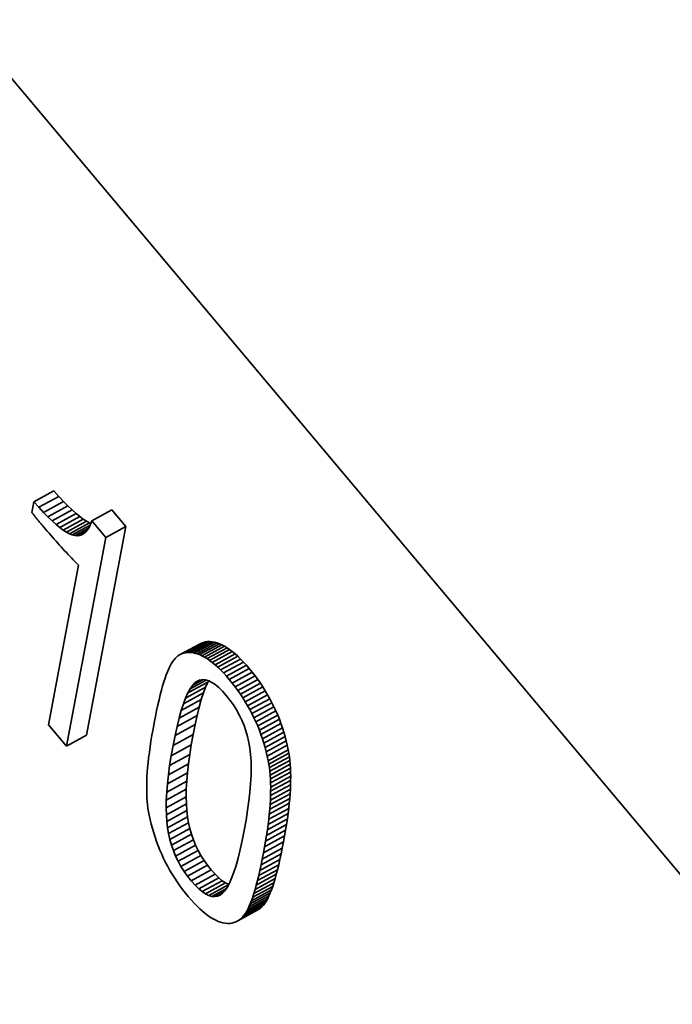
# Model space of a CAD drawing. Header units: millimetres. Extents: x -34 to 6620, y -230 to 4700.
# Tile 40 of 216: x 684 to 710, y 3619 to 3658. Entities that reach past the tile are written whole.
import ezdxf

# ---------------------------------------------------------------- set-up
doc = ezdxf.new("R2010")
doc.units = ezdxf.units.MM
doc.layers.add('1', color=7, linetype='Continuous', true_color=0xffffff)

msp = doc.modelspace()

# ---------------------------------------------------------------- linework, layer by layer
at = {"layer": '1', "color": 7, "linetype": 'Continuous', "lineweight": 35}
for p, q in [((637.305, 3710.493), (751.17, 3575.019)), ((685.011, 3639.244), (684.209, 3638.807)), ((685.208, 3639.024), (685.011, 3639.244)), ((684.209, 3638.807), (684.128, 3638.379)), ((684.406, 3638.587), (684.209, 3638.807)), ((685.208, 3639.024), (684.406, 3638.587)), ((685.395, 3638.823), (684.593, 3638.386)), ((685.395, 3638.823), (685.208, 3639.024)), ((685.572, 3638.642), (685.395, 3638.823)), ((684.128, 3638.379), (684.146, 3638.355)), ((684.146, 3638.355), (684.165, 3638.331)), ((684.165, 3638.331), (684.183, 3638.307)), ((684.183, 3638.307), (684.201, 3638.283)), ((684.201, 3638.283), (684.22, 3638.259)), ((684.593, 3638.386), (684.406, 3638.587)), ((684.77, 3638.205), (684.593, 3638.386)), ((685.572, 3638.642), (684.77, 3638.205)), ((685.74, 3638.48), (684.938, 3638.043)), ((685.898, 3638.337), (685.096, 3637.9)), ((685.74, 3638.48), (685.572, 3638.642)), ((685.898, 3638.337), (685.74, 3638.48)), ((686.047, 3638.214), (685.898, 3638.337)), ((687.329, 3638.482), (686.527, 3638.045)), ((687.89, 3637.815), (687.329, 3638.482)), ((684.22, 3638.259), (684.238, 3638.235)), ((684.238, 3638.235), (684.257, 3638.212)), ((684.257, 3638.212), (684.276, 3638.188)), ((684.276, 3638.188), (684.294, 3638.165)), ((684.294, 3638.165), (684.313, 3638.141)), ((684.313, 3638.141), (684.333, 3638.117)), ((684.333, 3638.117), (684.355, 3638.091)), ((684.355, 3638.091), (684.379, 3638.062)), ((684.379, 3638.062), (684.405, 3638.031)), ((684.405, 3638.031), (684.432, 3637.998)), ((684.432, 3637.998), (684.462, 3637.962)), ((684.462, 3637.962), (684.493, 3637.925)), ((684.493, 3637.925), (684.526, 3637.885)), ((684.526, 3637.885), (684.562, 3637.843)), ((684.938, 3638.043), (684.77, 3638.205)), ((685.096, 3637.9), (684.938, 3638.043)), ((685.245, 3637.777), (685.096, 3637.9)), ((686.047, 3638.214), (685.245, 3637.777)), ((686.186, 3638.111), (685.385, 3637.674)), ((686.316, 3638.027), (685.514, 3637.59)), ((686.436, 3637.962), (685.634, 3637.525)), ((686.186, 3638.111), (686.047, 3638.214)), ((686.316, 3638.027), (686.186, 3638.111)), ((686.436, 3637.962), (686.316, 3638.027)), ((686.474, 3637.906), (686.415, 3637.785)), ((686.488, 3637.942), (686.436, 3637.962)), ((686.527, 3638.045), (686.474, 3637.906)), ((687.088, 3637.378), (686.527, 3638.045)), ((684.562, 3637.843), (684.599, 3637.798)), ((684.599, 3637.798), (684.67, 3637.715)), ((684.67, 3637.715), (684.742, 3637.632)), ((684.742, 3637.632), (684.813, 3637.55)), ((684.813, 3637.55), (684.883, 3637.469)), ((685.385, 3637.674), (685.245, 3637.777)), ((685.514, 3637.59), (685.385, 3637.674)), ((685.634, 3637.525), (685.514, 3637.59)), ((685.745, 3637.48), (685.634, 3637.525)), ((686.455, 3637.867), (685.745, 3637.48)), ((686.394, 3637.752), (685.848, 3637.454)), ((686.327, 3637.654), (685.946, 3637.446)), ((686.252, 3637.574), (686.038, 3637.457)), ((686.205, 3637.533), (686.124, 3637.486)), ((686.281, 3637.599), (686.205, 3637.533)), ((686.35, 3637.683), (686.281, 3637.599)), ((686.311, 3629.456), (687.89, 3637.815)), ((686.415, 3637.785), (686.35, 3637.683)), ((687.89, 3637.815), (687.088, 3637.378)), ((684.883, 3637.469), (684.954, 3637.389)), ((684.954, 3637.389), (685.024, 3637.309)), ((685.024, 3637.309), (685.094, 3637.231)), ((685.094, 3637.231), (685.163, 3637.153)), ((685.163, 3637.153), (685.232, 3637.077)), ((685.509, 3629.019), (687.088, 3637.378)), ((685.848, 3637.454), (685.745, 3637.48)), ((685.946, 3637.446), (685.848, 3637.454)), ((686.038, 3637.457), (685.946, 3637.446)), ((686.124, 3637.486), (686.038, 3637.457)), ((685.232, 3637.077), (685.301, 3637.001)), ((685.301, 3637.001), (685.369, 3636.926)), ((685.369, 3636.926), (685.438, 3636.851)), ((685.438, 3636.851), (685.506, 3636.777)), ((685.506, 3636.777), (685.575, 3636.704)), ((685.575, 3636.704), (685.644, 3636.631)), ((685.644, 3636.631), (685.713, 3636.559)), ((685.713, 3636.559), (685.781, 3636.487)), ((685.781, 3636.487), (685.85, 3636.416)), ((685.85, 3636.416), (685.919, 3636.345)), ((685.919, 3636.345), (685.988, 3636.275)), ((685.988, 3636.275), (684.787, 3629.878)), ((691, 3633.179), (690.198, 3632.742)), ((691.086, 3633.199), (690.284, 3632.762)), ((691.173, 3633.21), (690.371, 3632.773)), ((691.262, 3633.212), (690.46, 3632.775)), ((691.354, 3633.204), (690.552, 3632.767)), ((691.447, 3633.188), (690.645, 3632.751)), ((691.543, 3633.161), (690.741, 3632.724)), ((691, 3633.179), (690.917, 3633.15)), ((691.086, 3633.199), (691, 3633.179)), ((691.173, 3633.21), (691.086, 3633.199)), ((691.262, 3633.212), (691.173, 3633.21)), ((691.354, 3633.204), (691.262, 3633.212)), ((691.447, 3633.188), (691.354, 3633.204)), ((691.543, 3633.161), (691.447, 3633.188)), ((691.64, 3633.126), (691.543, 3633.161)), ((690.836, 3633.111), (690.034, 3632.674)), ((690.917, 3633.15), (690.115, 3632.713)), ((690.284, 3632.762), (690.198, 3632.742)), ((690.371, 3632.773), (690.284, 3632.762)), ((690.46, 3632.775), (690.371, 3632.773)), ((690.552, 3632.767), (690.46, 3632.775)), ((690.645, 3632.751), (690.552, 3632.767)), ((690.917, 3633.15), (690.836, 3633.111)), ((691.64, 3633.126), (690.838, 3632.689)), ((691.739, 3633.081), (690.937, 3632.644)), ((691.841, 3633.028), (691.039, 3632.591)), ((691.944, 3632.965), (691.142, 3632.528)), ((692.049, 3632.892), (691.247, 3632.455)), ((692.156, 3632.811), (691.354, 3632.374)), ((691.739, 3633.081), (691.64, 3633.126)), ((691.841, 3633.028), (691.739, 3633.081)), ((691.944, 3632.965), (691.841, 3633.028)), ((692.049, 3632.892), (691.944, 3632.965)), ((692.156, 3632.811), (692.049, 3632.892)), ((692.264, 3632.72), (692.156, 3632.811)), ((689.76, 3632.396), (689.708, 3632.312)), ((689.813, 3632.471), (689.76, 3632.396)), ((689.867, 3632.536), (689.813, 3632.471)), ((689.922, 3632.591), (689.867, 3632.536)), ((689.977, 3632.637), (689.922, 3632.591)), ((690.034, 3632.674), (689.977, 3632.637)), ((690.115, 3632.713), (690.034, 3632.674)), ((690.198, 3632.742), (690.115, 3632.713)), ((690.741, 3632.724), (690.645, 3632.751)), ((690.838, 3632.689), (690.741, 3632.724)), ((690.937, 3632.644), (690.838, 3632.689)), ((691.039, 3632.591), (690.937, 3632.644)), ((691.142, 3632.528), (691.039, 3632.591)), ((691.247, 3632.455), (691.142, 3632.528)), ((691.354, 3632.374), (691.247, 3632.455)), ((691.462, 3632.283), (691.354, 3632.374)), ((692.264, 3632.72), (691.462, 3632.283)), ((692.375, 3632.62), (691.573, 3632.183)), ((692.487, 3632.511), (691.685, 3632.074)), ((692.602, 3632.392), (691.8, 3631.955)), ((692.375, 3632.62), (692.264, 3632.72)), ((692.487, 3632.511), (692.375, 3632.62)), ((692.602, 3632.392), (692.487, 3632.511)), ((692.718, 3632.264), (692.602, 3632.392)), ((689.557, 3632.001), (689.509, 3631.879)), ((689.606, 3632.114), (689.557, 3632.001)), ((689.657, 3632.218), (689.606, 3632.114)), ((689.708, 3632.312), (689.657, 3632.218)), ((691.573, 3632.183), (691.462, 3632.283)), ((691.685, 3632.074), (691.573, 3632.183)), ((691.8, 3631.955), (691.685, 3632.074)), ((692.718, 3632.264), (691.916, 3631.827)), ((692.836, 3632.127), (692.034, 3631.69)), ((692.953, 3631.985), (692.151, 3631.548)), ((692.836, 3632.127), (692.718, 3632.264)), ((692.953, 3631.985), (692.836, 3632.127)), ((693.066, 3631.84), (692.953, 3631.985)), ((689.412, 3631.598), (689.364, 3631.438)), ((689.46, 3631.745), (689.412, 3631.598)), ((689.509, 3631.879), (689.46, 3631.745)), ((691.176, 3631.588), (690.374, 3631.151)), ((691.11, 3631.67), (690.465, 3631.319)), ((690.985, 3631.686), (690.559, 3631.454)), ((690.869, 3631.672), (690.654, 3631.555)), ((690.753, 3631.626), (690.654, 3631.555)), ((690.858, 3631.67), (690.753, 3631.626)), ((690.969, 3631.687), (690.858, 3631.67)), ((691.085, 3631.678), (690.969, 3631.687)), ((691.208, 3631.641), (691.085, 3631.678)), ((691.176, 3631.588), (691.086, 3631.387)), ((691.205, 3631.642), (691.176, 3631.588)), ((691.337, 3631.577), (691.208, 3631.641)), ((691.472, 3631.486), (691.337, 3631.577)), ((691.916, 3631.827), (691.8, 3631.955)), ((692.034, 3631.69), (691.916, 3631.827)), ((692.151, 3631.548), (692.034, 3631.69)), ((693.066, 3631.84), (692.264, 3631.403)), ((693.175, 3631.692), (692.373, 3631.255)), ((693.175, 3631.692), (693.066, 3631.84)), ((693.28, 3631.543), (693.175, 3631.692)), ((689.316, 3631.266), (689.267, 3631.08)), ((689.364, 3631.438), (689.316, 3631.266)), ((691.086, 3631.387), (690.284, 3630.95)), ((690.465, 3631.319), (690.374, 3631.151)), ((690.559, 3631.454), (690.465, 3631.319)), ((690.654, 3631.555), (690.559, 3631.454)), ((691.086, 3631.387), (690.997, 3631.153)), ((691.613, 3631.368), (691.472, 3631.486)), ((691.76, 3631.223), (691.613, 3631.368)), ((691.913, 3631.051), (691.76, 3631.223)), ((692.264, 3631.403), (692.151, 3631.548)), ((692.373, 3631.255), (692.264, 3631.403)), ((692.478, 3631.106), (692.373, 3631.255)), ((693.28, 3631.543), (692.478, 3631.106)), ((693.381, 3631.391), (692.579, 3630.954)), ((693.477, 3631.237), (692.675, 3630.8)), ((693.381, 3631.391), (693.28, 3631.543)), ((693.477, 3631.237), (693.381, 3631.391)), ((693.57, 3631.08), (693.477, 3631.237)), ((689.219, 3630.881), (689.171, 3630.67)), ((689.267, 3631.08), (689.219, 3630.881)), ((690.911, 3630.885), (690.109, 3630.448)), ((690.997, 3631.153), (690.195, 3630.716)), ((690.284, 3630.95), (690.195, 3630.716)), ((690.374, 3631.151), (690.284, 3630.95)), ((690.911, 3630.885), (690.826, 3630.584)), ((690.997, 3631.153), (690.911, 3630.885)), ((692.062, 3630.864), (691.913, 3631.051)), ((692.199, 3630.672), (692.062, 3630.864)), ((692.579, 3630.954), (692.478, 3631.106)), ((692.675, 3630.8), (692.579, 3630.954)), ((692.768, 3630.643), (692.675, 3630.8)), ((693.57, 3631.08), (692.768, 3630.643)), ((693.659, 3630.922), (692.857, 3630.485)), ((693.659, 3630.922), (693.57, 3631.08)), ((693.744, 3630.761), (693.659, 3630.922)), ((689.122, 3630.445), (689.074, 3630.208)), ((689.171, 3630.67), (689.122, 3630.445)), ((690.826, 3630.584), (690.024, 3630.147)), ((690.109, 3630.448), (690.024, 3630.147)), ((690.195, 3630.716), (690.109, 3630.448)), ((690.826, 3630.584), (690.743, 3630.25)), ((692.323, 3630.474), (692.199, 3630.672)), ((692.436, 3630.271), (692.323, 3630.474)), ((692.857, 3630.485), (692.768, 3630.643)), ((692.942, 3630.324), (692.857, 3630.485)), ((693.744, 3630.761), (692.942, 3630.324)), ((693.824, 3630.598), (693.022, 3630.161)), ((693.901, 3630.432), (693.099, 3629.995)), ((693.824, 3630.598), (693.744, 3630.761)), ((693.901, 3630.432), (693.824, 3630.598)), ((693.973, 3630.266), (693.901, 3630.432)), ((689.074, 3630.208), (689.025, 3629.957)), ((690.743, 3630.25), (689.941, 3629.813)), ((690.024, 3630.147), (689.941, 3629.813)), ((690.743, 3630.25), (690.662, 3629.883)), ((692.537, 3630.062), (692.436, 3630.271)), ((692.625, 3629.848), (692.537, 3630.062)), ((693.022, 3630.161), (692.942, 3630.324)), ((693.099, 3629.995), (693.022, 3630.161)), ((693.973, 3630.266), (693.171, 3629.829)), ((694.041, 3630.097), (693.239, 3629.661)), ((694.041, 3630.097), (693.973, 3630.266)), ((694.104, 3629.928), (694.041, 3630.097)), ((684.787, 3629.878), (685.509, 3629.019)), ((688.978, 3629.702), (688.935, 3629.456)), ((689.025, 3629.957), (688.978, 3629.702)), ((690.662, 3629.883), (689.86, 3629.446)), ((689.941, 3629.813), (689.86, 3629.446)), ((690.662, 3629.883), (690.582, 3629.483)), ((692.702, 3629.629), (692.625, 3629.848)), ((692.766, 3629.404), (692.702, 3629.629)), ((693.171, 3629.829), (693.099, 3629.995)), ((693.239, 3629.661), (693.171, 3629.829)), ((693.302, 3629.491), (693.239, 3629.661)), ((694.104, 3629.928), (693.302, 3629.491)), ((694.163, 3629.756), (693.361, 3629.319)), ((694.163, 3629.756), (694.104, 3629.928)), ((694.218, 3629.584), (694.163, 3629.756)), ((686.311, 3629.456), (685.509, 3629.019)), ((688.896, 3629.218), (688.862, 3628.988)), ((688.935, 3629.456), (688.896, 3629.218)), ((690.582, 3629.483), (689.78, 3629.046)), ((689.86, 3629.446), (689.78, 3629.046)), ((690.582, 3629.483), (690.509, 3629.073)), ((692.818, 3629.174), (692.766, 3629.404)), ((693.361, 3629.319), (693.302, 3629.491)), ((693.416, 3629.147), (693.361, 3629.319)), ((694.218, 3629.584), (693.416, 3629.147)), ((694.269, 3629.409), (693.467, 3628.972)), ((694.315, 3629.233), (693.513, 3628.796)), ((694.269, 3629.409), (694.218, 3629.584)), ((694.315, 3629.233), (694.269, 3629.409)), ((694.357, 3629.056), (694.315, 3629.233)), ((688.862, 3628.988), (688.831, 3628.767)), ((690.509, 3629.073), (689.707, 3628.636)), ((689.78, 3629.046), (689.707, 3628.636)), ((690.509, 3629.073), (690.447, 3628.682)), ((692.859, 3628.938), (692.818, 3629.174)), ((692.887, 3628.691), (692.859, 3628.938)), ((693.467, 3628.972), (693.416, 3629.147)), ((693.513, 3628.796), (693.467, 3628.972)), ((694.357, 3629.056), (693.555, 3628.619)), ((694.394, 3628.877), (693.592, 3628.44)), ((694.394, 3628.877), (694.357, 3629.056)), ((694.419, 3628.74), (694.394, 3628.877)), ((688.804, 3628.554), (688.781, 3628.35)), ((688.831, 3628.767), (688.804, 3628.554)), ((690.447, 3628.682), (689.645, 3628.245)), ((689.707, 3628.636), (689.645, 3628.245)), ((690.447, 3628.682), (690.396, 3628.308)), ((692.904, 3628.426), (692.887, 3628.691)), ((692.91, 3628.142), (692.904, 3628.426)), ((693.555, 3628.619), (693.513, 3628.796)), ((693.592, 3628.44), (693.555, 3628.619)), ((693.617, 3628.303), (693.592, 3628.44)), ((694.419, 3628.74), (693.617, 3628.303)), ((694.441, 3628.597), (693.639, 3628.16)), ((694.458, 3628.451), (693.656, 3628.014)), ((694.441, 3628.597), (694.419, 3628.74)), ((694.458, 3628.451), (694.441, 3628.597)), ((694.473, 3628.3), (694.458, 3628.451)), ((688.762, 3628.154), (688.747, 3627.967)), ((688.781, 3628.35), (688.762, 3628.154)), ((690.396, 3628.308), (689.594, 3627.871)), ((689.645, 3628.245), (689.594, 3627.871)), ((690.396, 3628.308), (690.357, 3627.952)), ((692.905, 3627.84), (692.91, 3628.142)), ((693.639, 3628.16), (693.617, 3628.303)), ((693.656, 3628.014), (693.639, 3628.16)), ((694.473, 3628.3), (693.671, 3627.863)), ((694.483, 3628.145), (693.681, 3627.708)), ((694.483, 3628.145), (694.473, 3628.3)), ((694.49, 3627.985), (694.483, 3628.145)), ((688.736, 3627.788), (688.729, 3627.616)), ((688.747, 3627.967), (688.736, 3627.788)), ((690.357, 3627.952), (689.555, 3627.515)), ((689.594, 3627.871), (689.555, 3627.515)), ((690.357, 3627.952), (690.329, 3627.614)), ((692.888, 3627.521), (692.905, 3627.84)), ((693.671, 3627.863), (693.656, 3628.014)), ((693.681, 3627.708), (693.671, 3627.863)), ((693.688, 3627.548), (693.681, 3627.708)), ((694.49, 3627.985), (693.688, 3627.548)), ((694.493, 3627.652), (693.691, 3627.215)), ((694.494, 3627.821), (693.692, 3627.384)), ((694.494, 3627.821), (694.49, 3627.985)), ((694.49, 3627.479), (694.493, 3627.652)), ((694.493, 3627.652), (694.494, 3627.821)), ((688.729, 3627.616), (688.725, 3627.448)), ((688.725, 3627.448), (688.725, 3627.284)), ((688.725, 3627.284), (688.728, 3627.125)), ((690.312, 3627.294), (689.51, 3626.857)), ((690.329, 3627.614), (689.527, 3627.177)), ((689.555, 3627.515), (689.527, 3627.177)), ((690.312, 3627.294), (690.307, 3626.992)), ((690.329, 3627.614), (690.312, 3627.294)), ((692.86, 3627.183), (692.888, 3627.521)), ((694.482, 3627.301), (693.68, 3626.864)), ((693.692, 3627.384), (693.688, 3627.548)), ((694.49, 3627.479), (693.688, 3627.042)), ((693.691, 3627.215), (693.692, 3627.384)), ((694.471, 3627.118), (694.482, 3627.301)), ((694.482, 3627.301), (694.49, 3627.479)), ((688.728, 3627.125), (688.735, 3626.97)), ((688.735, 3626.97), (688.746, 3626.819)), ((690.307, 3626.992), (689.505, 3626.555)), ((689.51, 3626.857), (689.505, 3626.555)), ((689.527, 3627.177), (689.51, 3626.857)), ((690.307, 3626.992), (690.314, 3626.707)), ((692.82, 3626.827), (692.86, 3627.183)), ((694.456, 3626.929), (693.654, 3626.492)), ((694.471, 3627.118), (693.669, 3626.681)), ((693.669, 3626.681), (693.68, 3626.864)), ((693.68, 3626.864), (693.688, 3627.042)), ((693.688, 3627.042), (693.691, 3627.215)), ((694.438, 3626.733), (694.456, 3626.929)), ((694.456, 3626.929), (694.471, 3627.118)), ((688.746, 3626.819), (688.76, 3626.673)), ((688.76, 3626.673), (688.777, 3626.532)), ((688.777, 3626.532), (688.798, 3626.394)), ((689.505, 3626.555), (689.512, 3626.27)), ((690.314, 3626.707), (689.512, 3626.27)), ((690.314, 3626.707), (690.331, 3626.44)), ((692.707, 3626.061), (692.769, 3626.453)), ((692.769, 3626.453), (692.82, 3626.827)), ((694.416, 3626.531), (693.614, 3626.094)), ((694.438, 3626.733), (693.636, 3626.296)), ((693.636, 3626.296), (693.654, 3626.492)), ((693.654, 3626.492), (693.669, 3626.681)), ((694.39, 3626.323), (694.416, 3626.531)), ((694.416, 3626.531), (694.438, 3626.733)), ((688.798, 3626.394), (688.823, 3626.261)), ((688.823, 3626.261), (688.862, 3626.08)), ((688.862, 3626.08), (688.906, 3625.9)), ((689.512, 3626.27), (689.529, 3626.003)), ((690.331, 3626.44), (689.529, 3626.003)), ((690.36, 3626.191), (689.558, 3625.754)), ((690.331, 3626.44), (690.36, 3626.191)), ((690.36, 3626.191), (690.401, 3625.954)), ((692.634, 3625.65), (692.707, 3626.061)), ((694.361, 3626.108), (693.559, 3625.671)), ((694.39, 3626.323), (693.588, 3625.886)), ((693.588, 3625.886), (693.614, 3626.094)), ((693.614, 3626.094), (693.636, 3626.296)), ((694.328, 3625.886), (694.361, 3626.108)), ((694.361, 3626.108), (694.39, 3626.323)), ((688.906, 3625.9), (688.954, 3625.722)), ((688.954, 3625.722), (689.006, 3625.546)), ((689.529, 3626.003), (689.558, 3625.754)), ((689.558, 3625.754), (689.599, 3625.517)), ((690.401, 3625.954), (689.599, 3625.517)), ((690.453, 3625.722), (689.651, 3625.285)), ((690.401, 3625.954), (690.453, 3625.722)), ((690.453, 3625.722), (690.518, 3625.495)), ((694.328, 3625.886), (693.526, 3625.449)), ((693.526, 3625.449), (693.559, 3625.671)), ((693.559, 3625.671), (693.588, 3625.886)), ((694.291, 3625.659), (694.328, 3625.886)), ((689.006, 3625.546), (689.062, 3625.372)), ((689.062, 3625.372), (689.122, 3625.199)), ((689.599, 3625.517), (689.651, 3625.285)), ((689.651, 3625.285), (689.716, 3625.059)), ((690.518, 3625.495), (689.716, 3625.059)), ((690.596, 3625.274), (689.794, 3624.838)), ((690.518, 3625.495), (690.596, 3625.274)), ((690.596, 3625.274), (690.685, 3625.059)), ((692.553, 3625.247), (692.634, 3625.65)), ((694.25, 3625.425), (693.448, 3624.988)), ((694.291, 3625.659), (693.489, 3625.222)), ((693.489, 3625.222), (693.526, 3625.449)), ((694.206, 3625.184), (694.25, 3625.425)), ((694.25, 3625.425), (694.291, 3625.659)), ((689.122, 3625.199), (689.187, 3625.029)), ((689.187, 3625.029), (689.255, 3624.86)), ((689.716, 3625.059), (689.794, 3624.838)), ((690.685, 3625.059), (689.883, 3624.622)), ((690.685, 3625.059), (690.786, 3624.849)), ((692.388, 3624.54), (692.472, 3624.877)), ((692.472, 3624.877), (692.553, 3625.247)), ((694.158, 3624.938), (693.356, 3624.501)), ((694.206, 3625.184), (693.404, 3624.747)), ((693.404, 3624.747), (693.448, 3624.988)), ((693.448, 3624.988), (693.489, 3625.222)), ((694.111, 3624.704), (694.158, 3624.938)), ((694.158, 3624.938), (694.206, 3625.184)), ((689.255, 3624.86), (689.328, 3624.693)), ((689.328, 3624.693), (689.404, 3624.527)), ((689.404, 3624.527), (689.485, 3624.364)), ((689.794, 3624.838), (689.883, 3624.622)), ((689.883, 3624.622), (689.984, 3624.412)), ((690.786, 3624.849), (689.984, 3624.412)), ((690.9, 3624.644), (690.098, 3624.207)), ((690.786, 3624.849), (690.9, 3624.644)), ((690.9, 3624.644), (691.025, 3624.445)), ((692.303, 3624.237), (692.388, 3624.54)), ((694.063, 3624.482), (693.261, 3624.045)), ((694.111, 3624.704), (693.309, 3624.267)), ((693.309, 3624.267), (693.356, 3624.501)), ((693.356, 3624.501), (693.404, 3624.747)), ((694.015, 3624.272), (694.063, 3624.482)), ((694.063, 3624.482), (694.111, 3624.704)), ((689.485, 3624.364), (689.569, 3624.203)), ((689.569, 3624.203), (689.658, 3624.044)), ((689.984, 3624.412), (690.098, 3624.207)), ((690.098, 3624.207), (690.223, 3624.008)), ((691.025, 3624.445), (690.223, 3624.008)), ((691.163, 3624.251), (690.361, 3623.814)), ((691.025, 3624.445), (691.163, 3624.251)), ((691.163, 3624.251), (691.313, 3624.063)), ((692.217, 3623.968), (692.303, 3624.237)), ((694.015, 3624.272), (693.213, 3623.835)), ((693.261, 3624.045), (693.309, 3624.267)), ((693.966, 3624.074), (694.015, 3624.272)), ((689.658, 3624.044), (689.751, 3623.888)), ((689.751, 3623.888), (689.848, 3623.734)), ((689.848, 3623.734), (689.948, 3623.582)), ((690.223, 3624.008), (690.361, 3623.814)), ((690.361, 3623.814), (690.511, 3623.626)), ((691.313, 3624.063), (690.511, 3623.626)), ((691.465, 3623.892), (690.663, 3623.455)), ((691.611, 3623.748), (690.809, 3623.311)), ((691.313, 3624.063), (691.465, 3623.892)), ((691.465, 3623.892), (691.611, 3623.748)), ((691.611, 3623.748), (691.751, 3623.631)), ((692.039, 3623.531), (692.129, 3623.733)), ((692.129, 3623.733), (692.217, 3623.968)), ((693.87, 3623.715), (693.068, 3623.278)), ((693.918, 3623.889), (693.116, 3623.452)), ((693.966, 3624.074), (693.164, 3623.637)), ((693.164, 3623.637), (693.213, 3623.835)), ((693.213, 3623.835), (693.261, 3624.045)), ((693.821, 3623.554), (693.87, 3623.715)), ((693.87, 3623.715), (693.918, 3623.889)), ((693.918, 3623.889), (693.966, 3624.074)), ((689.948, 3623.582), (690.053, 3623.433)), ((690.053, 3623.433), (690.162, 3623.285)), ((690.511, 3623.626), (690.663, 3623.455)), ((690.663, 3623.455), (690.809, 3623.311)), ((690.809, 3623.311), (690.949, 3623.194)), ((691.751, 3623.631), (690.949, 3623.194)), ((691.884, 3623.541), (691.082, 3623.104)), ((692.01, 3623.476), (691.21, 3623.041)), ((691.923, 3623.326), (691.332, 3623.004)), ((691.751, 3623.631), (691.884, 3623.541)), ((691.855, 3623.228), (691.948, 3623.362)), ((691.884, 3623.541), (692.011, 3623.478)), ((691.948, 3623.362), (692.039, 3623.531)), ((693.773, 3623.405), (692.971, 3622.968)), ((693.821, 3623.554), (693.019, 3623.117)), ((693.068, 3623.278), (693.116, 3623.452)), ((693.116, 3623.452), (693.164, 3623.637)), ((693.724, 3623.268), (693.773, 3623.405)), ((693.773, 3623.405), (693.821, 3623.554)), ((690.162, 3623.285), (690.275, 3623.14)), ((690.275, 3623.14), (690.392, 3622.998)), ((690.392, 3622.998), (690.51, 3622.861)), ((690.949, 3623.194), (691.082, 3623.104)), ((691.082, 3623.104), (691.21, 3623.041)), ((691.21, 3623.041), (691.332, 3623.004)), ((691.332, 3623.004), (691.448, 3622.994)), ((691.833, 3623.204), (691.448, 3622.994)), ((691.448, 3622.994), (691.559, 3623.012)), ((691.734, 3623.107), (691.559, 3623.012)), ((691.559, 3623.012), (691.663, 3623.056)), ((691.663, 3623.056), (691.761, 3623.127)), ((691.761, 3623.127), (691.855, 3623.228)), ((693.573, 3622.922), (692.771, 3622.485)), ((693.624, 3623.027), (692.822, 3622.59)), ((693.675, 3623.143), (692.873, 3622.706)), ((693.724, 3623.268), (692.922, 3622.831)), ((692.922, 3622.831), (692.971, 3622.968)), ((692.971, 3622.968), (693.019, 3623.117)), ((693.019, 3623.117), (693.068, 3623.278)), ((693.52, 3622.826), (693.573, 3622.922)), ((693.573, 3622.922), (693.624, 3623.027)), ((693.624, 3623.027), (693.675, 3623.143)), ((693.675, 3623.143), (693.724, 3623.268)), ((690.51, 3622.861), (690.626, 3622.733)), ((690.626, 3622.733), (690.741, 3622.615)), ((690.741, 3622.615), (690.853, 3622.505)), ((690.853, 3622.505), (690.964, 3622.406)), ((693.3, 3622.545), (692.498, 3622.108)), ((693.357, 3622.6), (692.555, 3622.163)), ((693.412, 3622.665), (692.61, 3622.228)), ((693.467, 3622.741), (692.665, 3622.304)), ((693.52, 3622.826), (692.718, 3622.389)), ((692.771, 3622.485), (692.822, 3622.59)), ((692.822, 3622.59), (692.873, 3622.706)), ((692.873, 3622.706), (692.922, 3622.831)), ((693.242, 3622.5), (693.3, 3622.545)), ((693.3, 3622.545), (693.357, 3622.6)), ((693.357, 3622.6), (693.412, 3622.665)), ((693.412, 3622.665), (693.467, 3622.741)), ((693.467, 3622.741), (693.52, 3622.826)), ((690.964, 3622.406), (691.073, 3622.315)), ((691.073, 3622.315), (691.18, 3622.234)), ((691.18, 3622.234), (691.285, 3622.162)), ((691.285, 3622.162), (691.388, 3622.099)), ((693.183, 3622.465), (692.381, 3622.028)), ((693.242, 3622.5), (692.44, 3622.063)), ((692.498, 3622.108), (692.555, 3622.163)), ((692.555, 3622.163), (692.61, 3622.228)), ((692.61, 3622.228), (692.665, 3622.304)), ((692.665, 3622.304), (692.718, 3622.389)), ((692.718, 3622.389), (692.771, 3622.485)), ((693.183, 3622.465), (693.242, 3622.5)), ((691.388, 3622.099), (691.49, 3622.046)), ((691.49, 3622.046), (691.589, 3622.002)), ((691.589, 3622.002), (691.686, 3621.967)), ((691.686, 3621.967), (691.781, 3621.942)), ((691.781, 3621.942), (691.873, 3621.926)), ((691.873, 3621.926), (691.964, 3621.92)), ((691.964, 3621.92), (692.052, 3621.923)), ((692.052, 3621.923), (692.137, 3621.935)), ((692.137, 3621.935), (692.221, 3621.956)), ((692.221, 3621.956), (692.302, 3621.987)), ((692.302, 3621.987), (692.381, 3622.028)), ((692.381, 3622.028), (692.44, 3622.063)), ((692.44, 3622.063), (692.498, 3622.108))]:
    msp.add_line(p, q, dxfattribs=at)

doc.saveas('drawing.dxf')
